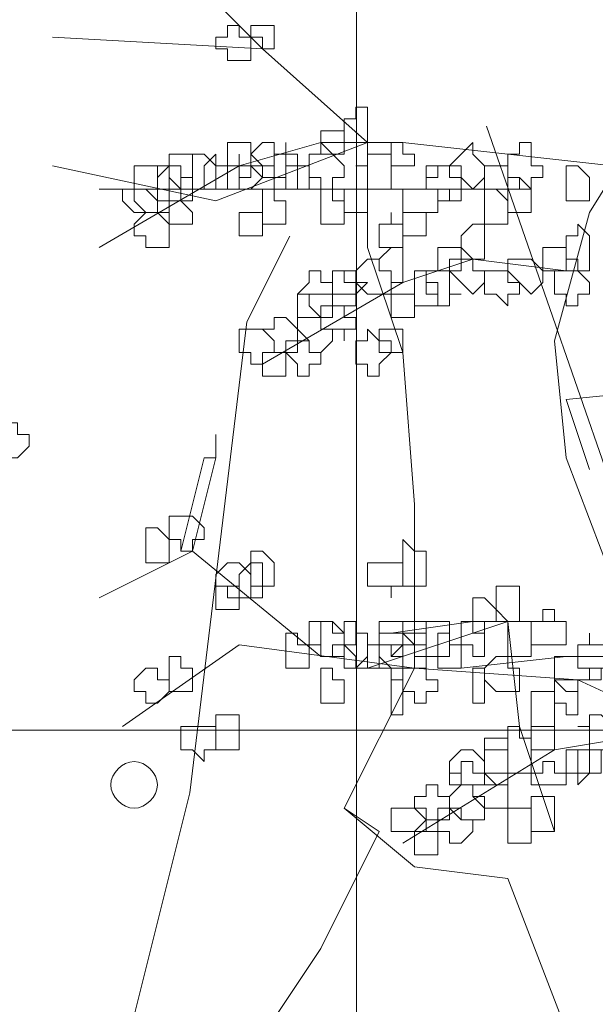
# Model space of a CAD drawing. Header units: millimetres. Extents: x 14400 to 93787, y -21104 to 39413.
# Tile 97 of 256: x 24554 to 24562, y 9753 to 9767. Entities that reach past the tile are written whole.
import ezdxf

# ---------------------------------------------------------------- set-up
doc = ezdxf.new("R2010")
doc.units = ezdxf.units.MM
doc.layers.add('_MODUS - zielen', color=66, linetype='Continuous', lineweight=9)
doc.layers.add('Hatch', color=4, linetype='Continuous', lineweight=5)

msp = doc.modelspace()

# ---------------------------------------------------------------- hatches: boundary and pattern name
at = {"layer": 'Hatch', "ltscale": 2, "true_color": 0xc7c7c7}
h = msp.add_hatch(dxfattribs=at)
h.set_pattern_fill('GRATE', color=9, scale=7, angle=90)
h.paths.add_polyline_path([(24866.08516, 9993.23322), (25012.58516, 9993.23322), (25012.58516, 9747.23322), (24548.33412, 9747.23322), (24548.33412, 9824.23322), (24866.08516, 9824.23322)])

# ---------------------------------------------------------------- linework, layer by layer
at = {"layer": '_MODUS - zielen', "transparency": 33554687}
msp.add_line((24562.19306, 9760.38844), (24560.47524, 9765.3354), dxfattribs=at)
for points in [[(24562.92665, 9757.16543), (24561.60295, 9760.64016), (24561.43748, 9762.2948), (24561.93387, 9764.1149), (24562.76119, 9765.4386), (24563.42304, 9767.09324), (24563.58851, 9770.40251)], [(24559.45192, 9757.66182), (24559.45192, 9759.97831), (24559.28646, 9762.12933), (24558.79007, 9763.61851), (24558.79007, 9765.10768), (24557.3009, 9766.43138), (24555.81172, 9767.92056), (24554.32255, 9769.24426)], [(24558.79007, 9765.10768), (24557.3009, 9766.43138), (24554.32255, 9766.59685)], [(24558.79007, 9765.10768), (24556.63904, 9764.28036), (24554.32255, 9764.77675)], [(24563.75397, 9763.28758), (24562.2648, 9764.77675), (24559.28646, 9765.10768), (24558.12821, 9765.10768), (24556.96997, 9764.77675), (24554.98441, 9763.61851)], [(24561.10655, 9764.44582), (24559.45192, 9764.44582), (24557.96275, 9764.44582), (24554.98441, 9764.44582)], [(24557.68539, 9763.77787), (24557.07842, 9762.56512), (24556.27054, 9755.89509), (24555.25977, 9751.85252), (24555.86568, 9750.63978), (24555.66371, 9749.83124)], [(24561.60295, 9763.28758), (24560.27924, 9763.45304), (24559.28646, 9763.12212), (24557.3009, 9761.96387)], [(24561.93387, 9760.4747), (24561.60295, 9761.46748), (24563.25758, 9761.63294), (24564.58129, 9761.46748), (24565.57407, 9760.30924), (24566.40139, 9758.82007)], [(24556.63904, 9760.97109), (24556.63904, 9760.64016), (24556.63904, 9760.64016)], [(24556.47358, 9760.64016), (24556.14265, 9759.31646), (24556.14265, 9759.31646)], [(24556.47358, 9760.64016), (24556.63904, 9760.64016), (24556.30811, 9759.31646), (24556.14265, 9759.31646)], [(24558.12821, 9757.82728), (24556.30811, 9759.31646), (24554.98441, 9758.6546)], [(24560.94109, 9756.8345), (24560.77563, 9758.32368), (24558.79007, 9757.66182)], [(24561.43748, 9758.32368), (24560.27924, 9758.32368), (24559.12099, 9758.15821)], [(24559.45192, 9757.66182), (24556.96997, 9757.99275), (24555.31533, 9756.8345)], [(24563.09212, 9757.82728), (24561.60295, 9757.82728), (24560.11377, 9757.66182)], [(24559.45192, 9757.66182), (24558.45914, 9755.67626), (24558.95553, 9755.34533), (24558.12821, 9753.6907), (24557.46636, 9752.69792)], [(24559.45192, 9757.66182), (24561.76841, 9757.49636), (24563.91943, 9756.50358)], [(24561.43748, 9755.34533), (24560.94109, 9756.8345), (24560.94109, 9756.8345)], [(24562.43026, 9756.66904), (24561.43748, 9756.50358), (24559.28646, 9755.17987)], [(24562.59573, 9747.73401), (24562.43026, 9749.71958), (24561.76841, 9751.53967), (24561.60295, 9752.53245), (24560.77563, 9754.68348), (24559.45192, 9754.84894), (24558.45914, 9755.67626)]]:
    msp.add_lwpolyline(points, dxfattribs=at)
for points in [[(24556.8045, 9766.76231), (24556.8045, 9766.59685), (24556.63904, 9766.59685), (24556.63904, 9766.59685), (24556.63904, 9766.43138), (24556.8045, 9766.43138), (24556.8045, 9766.26592), (24556.96997, 9766.26592), (24556.96997, 9766.26592), (24556.96997, 9766.26592), (24556.96997, 9766.26592), (24557.13543, 9766.26592), (24557.13543, 9766.43138), (24557.13543, 9766.59685), (24557.13543, 9766.59685), (24556.96997, 9766.59685), (24556.96997, 9766.76231), (24556.96997, 9766.76231)], [(24557.3009, 9766.76231), (24557.13543, 9766.76231), (24557.13543, 9766.76231), (24557.13543, 9766.59685), (24557.13543, 9766.59685), (24557.3009, 9766.59685), (24557.3009, 9766.43138), (24557.3009, 9766.43138), (24557.46636, 9766.43138), (24557.46636, 9766.59685), (24557.46636, 9766.59685), (24557.46636, 9766.76231), (24557.46636, 9766.76231)], [(24558.6246, 9765.4386), (24558.45914, 9765.4386), (24558.45914, 9765.27314), (24558.45914, 9765.27314), (24558.45914, 9765.10768), (24558.6246, 9765.10768), (24558.6246, 9765.10768), (24558.79007, 9765.10768), (24558.79007, 9765.10768), (24558.79007, 9765.10768), (24558.79007, 9765.27314), (24558.79007, 9765.27314), (24558.79007, 9765.4386), (24558.79007, 9765.4386), (24558.79007, 9765.60407), (24558.6246, 9765.60407)], [(24558.12821, 9765.27314), (24558.12821, 9765.27314), (24558.12821, 9765.27314), (24558.12821, 9765.10768), (24558.12821, 9765.10768), (24558.12821, 9765.10768), (24558.12821, 9764.94221), (24558.29368, 9764.94221), (24558.45914, 9764.94221), (24558.45914, 9764.94221), (24558.45914, 9765.10768), (24558.45914, 9765.10768), (24558.45914, 9765.27314), (24558.45914, 9765.27314), (24558.45914, 9765.27314), (24558.29368, 9765.27314)], [(24556.96997, 9765.10768), (24556.8045, 9765.10768), (24556.8045, 9764.94221), (24556.8045, 9764.77675), (24556.8045, 9764.77675), (24556.96997, 9764.77675), (24556.96997, 9764.61129), (24556.96997, 9764.61129), (24557.13543, 9764.61129), (24557.13543, 9764.77675), (24557.3009, 9764.77675), (24557.3009, 9764.77675), (24557.13543, 9764.94221), (24557.13543, 9765.10768)], [(24557.3009, 9765.10768), (24557.13543, 9764.94221), (24557.13543, 9764.77675), (24557.13543, 9764.77675), (24557.3009, 9764.77675), (24557.3009, 9764.61129), (24557.3009, 9764.61129), (24557.46636, 9764.61129), (24557.63182, 9764.61129), (24557.63182, 9764.77675), (24557.63182, 9764.77675), (24557.63182, 9764.94221), (24557.46636, 9764.94221), (24557.46636, 9765.10768)], [(24557.63182, 9764.94221), (24557.46636, 9764.94221), (24557.46636, 9764.77675), (24557.46636, 9764.77675), (24557.46636, 9764.61129), (24557.63182, 9764.61129), (24557.63182, 9764.44582), (24557.63182, 9764.44582), (24557.79729, 9764.44582), (24557.79729, 9764.61129), (24557.79729, 9764.61129), (24557.79729, 9764.77675), (24557.79729, 9764.77675), (24557.79729, 9764.94221), (24557.63182, 9764.94221), (24557.63182, 9765.10768)], [(24558.12821, 9765.10768), (24558.12821, 9764.94221), (24557.96275, 9764.94221), (24557.96275, 9764.77675), (24557.96275, 9764.77675), (24557.96275, 9764.61129), (24558.12821, 9764.61129), (24558.12821, 9764.44582), (24558.29368, 9764.44582), (24558.29368, 9764.61129), (24558.45914, 9764.61129), (24558.45914, 9764.77675), (24558.45914, 9764.77675), (24558.29368, 9764.94221)], [(24559.12099, 9765.10768), (24559.12099, 9765.10768), (24559.12099, 9764.94221), (24559.12099, 9764.77675), (24559.12099, 9764.77675), (24559.28646, 9764.77675), (24559.28646, 9764.77675), (24559.45192, 9764.77675), (24559.45192, 9764.94221), (24559.28646, 9764.94221), (24559.28646, 9765.10768), (24559.28646, 9765.10768)], [(24560.11377, 9764.94221), (24559.94831, 9764.77675), (24559.94831, 9764.77675), (24560.11377, 9764.77675), (24560.11377, 9764.61129), (24560.27924, 9764.44582), (24560.27924, 9764.44582), (24560.4447, 9764.61129), (24560.4447, 9764.77675), (24560.4447, 9764.77675), (24560.27924, 9764.94221), (24560.27924, 9764.94221), (24560.27924, 9765.10768)], [(24560.94109, 9764.94221), (24560.77563, 9764.94221), (24560.77563, 9764.77675), (24560.77563, 9764.77675), (24560.77563, 9764.61129), (24560.94109, 9764.61129), (24560.94109, 9764.44582), (24561.10655, 9764.44582), (24561.10655, 9764.44582), (24561.10655, 9764.61129), (24561.27202, 9764.61129), (24561.27202, 9764.77675), (24561.27202, 9764.77675), (24561.10655, 9764.77675), (24561.10655, 9764.94221), (24561.10655, 9764.94221), (24561.10655, 9765.10768), (24560.94109, 9765.10768)], [(24556.14265, 9764.94221), (24555.97719, 9764.94221), (24555.97719, 9764.77675), (24555.97719, 9764.77675), (24555.97719, 9764.61129), (24556.14265, 9764.44582), (24556.14265, 9764.44582), (24556.30811, 9764.44582), (24556.30811, 9764.61129), (24556.30811, 9764.77675), (24556.30811, 9764.77675), (24556.30811, 9764.94221)], [(24556.47358, 9764.94221), (24556.30811, 9764.94221), (24556.30811, 9764.77675), (24556.30811, 9764.77675), (24556.30811, 9764.61129), (24556.30811, 9764.44582), (24556.47358, 9764.44582), (24556.47358, 9764.44582), (24556.63904, 9764.44582), (24556.63904, 9764.61129), (24556.63904, 9764.77675), (24556.63904, 9764.77675)], [(24556.47358, 9764.77675), (24556.47358, 9764.77675), (24556.47358, 9764.77675), (24556.47358, 9764.61129), (24556.47358, 9764.61129), (24556.47358, 9764.44582), (24556.63904, 9764.44582), (24556.63904, 9764.44582), (24556.8045, 9764.44582), (24556.8045, 9764.44582), (24556.8045, 9764.61129), (24556.8045, 9764.77675), (24556.8045, 9764.77675), (24556.63904, 9764.77675), (24556.63904, 9764.77675), (24556.63904, 9764.94221)], [(24556.96997, 9764.77675), (24556.8045, 9764.77675), (24556.8045, 9764.77675), (24556.8045, 9764.61129), (24556.8045, 9764.44582), (24556.96997, 9764.44582), (24556.96997, 9764.44582), (24556.96997, 9764.44582), (24557.13543, 9764.44582), (24557.13543, 9764.44582), (24557.3009, 9764.61129), (24557.13543, 9764.77675), (24557.13543, 9764.77675), (24556.96997, 9764.77675), (24556.96997, 9764.94221)], [(24558.79007, 9764.94221), (24558.79007, 9764.77675), (24558.6246, 9764.77675), (24558.6246, 9764.77675), (24558.79007, 9764.77675), (24558.79007, 9764.61129), (24558.79007, 9764.44582), (24558.79007, 9764.44582), (24558.95553, 9764.44582), (24559.12099, 9764.44582), (24559.12099, 9764.61129), (24559.12099, 9764.77675), (24559.12099, 9764.77675), (24559.12099, 9764.94221), (24558.95553, 9764.94221)], [(24555.64626, 9764.77675), (24555.64626, 9764.77675), (24555.4808, 9764.77675), (24555.4808, 9764.61129), (24555.4808, 9764.44582), (24555.64626, 9764.44582), (24555.81172, 9764.28036), (24555.81172, 9764.28036), (24555.81172, 9764.44582), (24555.97719, 9764.44582), (24555.97719, 9764.44582), (24555.97719, 9764.61129), (24555.97719, 9764.77675), (24555.81172, 9764.77675), (24555.81172, 9764.77675)], [(24555.81172, 9764.77675), (24555.81172, 9764.77675), (24555.81172, 9764.61129), (24555.81172, 9764.44582), (24555.81172, 9764.44582), (24555.81172, 9764.28036), (24555.81172, 9764.28036), (24555.97719, 9764.28036), (24556.14265, 9764.28036), (24556.14265, 9764.44582), (24556.14265, 9764.44582), (24556.14265, 9764.44582), (24556.14265, 9764.44582), (24556.14265, 9764.61129), (24556.14265, 9764.77675), (24555.97719, 9764.77675)], [(24555.97719, 9764.77675), (24555.81172, 9764.61129), (24555.81172, 9764.44582), (24555.81172, 9764.44582), (24555.97719, 9764.44582), (24555.97719, 9764.28036), (24556.14265, 9764.28036), (24556.14265, 9764.28036), (24556.30811, 9764.28036), (24556.30811, 9764.44582), (24556.30811, 9764.44582), (24556.30811, 9764.61129), (24556.14265, 9764.61129), (24556.14265, 9764.77675), (24556.14265, 9764.77675)], [(24557.13543, 9764.77675), (24557.13543, 9764.77675), (24556.96997, 9764.77675), (24556.96997, 9764.61129), (24556.96997, 9764.44582), (24557.13543, 9764.44582), (24557.13543, 9764.44582), (24557.3009, 9764.44582), (24557.3009, 9764.28036), (24557.3009, 9764.28036), (24557.3009, 9764.44582), (24557.46636, 9764.44582), (24557.46636, 9764.44582), (24557.46636, 9764.61129), (24557.46636, 9764.77675), (24557.3009, 9764.77675), (24557.3009, 9764.77675), (24557.3009, 9764.77675)], [(24557.79729, 9764.77675), (24557.63182, 9764.77675), (24557.63182, 9764.77675), (24557.63182, 9764.61129), (24557.63182, 9764.44582), (24557.63182, 9764.44582), (24557.79729, 9764.44582), (24557.79729, 9764.44582), (24557.96275, 9764.44582), (24557.96275, 9764.44582), (24557.96275, 9764.61129), (24557.96275, 9764.77675)], [(24559.78285, 9764.77675), (24559.78285, 9764.61129), (24559.61738, 9764.61129), (24559.61738, 9764.44582), (24559.78285, 9764.44582), (24559.78285, 9764.28036), (24559.94831, 9764.28036), (24559.94831, 9764.28036), (24560.11377, 9764.28036), (24560.11377, 9764.44582), (24560.11377, 9764.44582), (24560.11377, 9764.61129), (24559.94831, 9764.61129), (24559.94831, 9764.77675), (24559.94831, 9764.77675)], [(24559.78285, 9764.77675), (24559.61738, 9764.77675), (24559.61738, 9764.61129), (24559.61738, 9764.44582), (24559.78285, 9764.44582), (24559.94831, 9764.44582), (24559.94831, 9764.28036), (24559.94831, 9764.44582), (24560.11377, 9764.44582), (24560.11377, 9764.44582), (24560.11377, 9764.61129), (24559.94831, 9764.61129), (24559.94831, 9764.77675), (24559.94831, 9764.77675)], [(24560.61016, 9764.77675), (24560.4447, 9764.77675), (24560.4447, 9764.77675), (24560.4447, 9764.61129), (24560.4447, 9764.44582), (24560.4447, 9764.44582), (24560.61016, 9764.44582), (24560.77563, 9764.28036), (24560.77563, 9764.44582), (24560.77563, 9764.44582), (24560.77563, 9764.44582), (24560.77563, 9764.61129), (24560.77563, 9764.77675), (24560.77563, 9764.77675), (24560.77563, 9764.77675)], [(24561.76841, 9764.77675), (24561.60295, 9764.77675), (24561.60295, 9764.61129), (24561.60295, 9764.44582), (24561.60295, 9764.44582), (24561.60295, 9764.28036), (24561.76841, 9764.28036), (24561.76841, 9764.28036), (24561.93387, 9764.28036), (24561.93387, 9764.44582), (24561.93387, 9764.44582), (24561.93387, 9764.61129)], [(24560.77563, 9764.61129), (24560.77563, 9764.44582), (24560.77563, 9764.44582), (24560.77563, 9764.44582), (24560.77563, 9764.28036), (24560.77563, 9764.1149), (24560.77563, 9764.1149), (24560.94109, 9764.1149), (24561.10655, 9764.1149), (24561.10655, 9764.1149), (24561.10655, 9764.1149), (24561.10655, 9764.28036), (24561.10655, 9764.44582), (24561.10655, 9764.44582), (24560.94109, 9764.61129)], [(24555.4808, 9764.44582), (24555.4808, 9764.44582), (24555.31533, 9764.44582), (24555.31533, 9764.28036), (24555.4808, 9764.1149), (24555.4808, 9764.1149), (24555.4808, 9764.1149), (24555.64626, 9764.1149), (24555.81172, 9764.1149), (24555.81172, 9764.1149), (24555.81172, 9764.28036), (24555.81172, 9764.44582), (24555.64626, 9764.44582)], [(24555.64626, 9764.44582), (24555.64626, 9764.44582), (24555.4808, 9764.44582), (24555.4808, 9764.28036), (24555.64626, 9764.1149), (24555.64626, 9764.1149), (24555.81172, 9764.1149), (24555.81172, 9764.1149), (24555.97719, 9764.1149), (24555.97719, 9764.1149), (24555.97719, 9764.28036), (24555.97719, 9764.44582), (24555.81172, 9764.44582), (24555.81172, 9764.44582)], [(24557.3009, 9764.44582), (24557.3009, 9764.28036), (24557.3009, 9764.28036), (24557.3009, 9764.1149), (24557.3009, 9764.1149), (24557.3009, 9763.94943), (24557.3009, 9763.94943), (24557.46636, 9763.94943), (24557.63182, 9763.94943), (24557.63182, 9763.94943), (24557.63182, 9763.94943), (24557.63182, 9764.1149), (24557.63182, 9764.1149), (24557.63182, 9764.28036), (24557.46636, 9764.28036), (24557.46636, 9764.44582)], [(24558.12821, 9764.28036), (24558.12821, 9764.28036), (24558.12821, 9764.1149), (24558.12821, 9764.1149), (24558.12821, 9763.94943), (24558.12821, 9763.94943), (24558.12821, 9763.94943), (24558.29368, 9763.94943), (24558.45914, 9763.94943), (24558.45914, 9763.94943), (24558.45914, 9764.1149), (24558.45914, 9764.1149), (24558.45914, 9764.28036), (24558.29368, 9764.28036), (24558.29368, 9764.44582), (24558.12821, 9764.44582)], [(24558.45914, 9764.44582), (24558.45914, 9764.44582), (24558.45914, 9764.44582), (24558.45914, 9764.28036), (24558.45914, 9764.1149), (24558.45914, 9764.1149), (24558.45914, 9764.1149), (24558.6246, 9764.1149), (24558.79007, 9764.1149), (24558.79007, 9764.1149), (24558.79007, 9764.28036), (24558.79007, 9764.44582), (24558.79007, 9764.44582), (24558.79007, 9764.44582), (24558.6246, 9764.44582)], [(24559.45192, 9764.44582), (24559.28646, 9764.44582), (24559.28646, 9764.44582), (24559.28646, 9764.28036), (24559.28646, 9764.1149), (24559.45192, 9764.1149), (24559.45192, 9764.1149), (24559.61738, 9764.1149), (24559.61738, 9764.1149), (24559.61738, 9764.1149), (24559.78285, 9764.1149), (24559.78285, 9764.28036), (24559.78285, 9764.44582), (24559.61738, 9764.44582), (24559.61738, 9764.44582), (24559.61738, 9764.44582)], [(24560.4447, 9764.44582), (24560.4447, 9764.44582), (24560.4447, 9764.28036), (24560.4447, 9764.1149), (24560.4447, 9764.1149), (24560.4447, 9763.94943), (24560.4447, 9763.94943), (24560.61016, 9763.94943), (24560.77563, 9763.94943), (24560.77563, 9764.1149), (24560.77563, 9764.1149), (24560.77563, 9764.28036), (24560.61016, 9764.44582)], [(24556.14265, 9764.28036), (24555.97719, 9764.28036), (24555.97719, 9764.1149), (24555.97719, 9764.1149), (24555.97719, 9763.94943), (24555.97719, 9763.94943), (24556.14265, 9763.94943), (24556.14265, 9763.94943), (24556.30811, 9763.94943), (24556.30811, 9763.94943), (24556.30811, 9764.1149), (24556.30811, 9764.1149)], [(24555.64626, 9764.1149), (24555.4808, 9763.94943), (24555.4808, 9763.94943), (24555.4808, 9763.78397), (24555.64626, 9763.78397), (24555.64626, 9763.61851), (24555.81172, 9763.61851), (24555.81172, 9763.61851), (24555.97719, 9763.61851), (24555.97719, 9763.78397), (24555.97719, 9763.94943), (24555.97719, 9763.94943), (24555.81172, 9764.1149), (24555.81172, 9764.1149)], [(24556.96997, 9764.1149), (24556.96997, 9764.1149), (24556.96997, 9764.1149), (24556.96997, 9763.94943), (24556.96997, 9763.94943), (24556.96997, 9763.78397), (24556.96997, 9763.78397), (24557.13543, 9763.78397), (24557.3009, 9763.78397), (24557.3009, 9763.94943), (24557.3009, 9763.94943), (24557.3009, 9764.1149), (24557.13543, 9764.1149)], [(24559.12099, 9763.94943), (24558.95553, 9763.94943), (24558.95553, 9763.94943), (24558.95553, 9763.78397), (24558.95553, 9763.61851), (24559.12099, 9763.61851), (24559.12099, 9763.61851), (24559.12099, 9763.61851), (24559.28646, 9763.61851), (24559.28646, 9763.61851), (24559.28646, 9763.78397), (24559.28646, 9763.94943), (24559.28646, 9763.94943), (24559.12099, 9763.94943), (24559.12099, 9764.1149), (24559.12099, 9764.1149)], [(24559.28646, 9764.1149), (24559.28646, 9764.1149), (24559.28646, 9763.94943), (24559.28646, 9763.94943), (24559.28646, 9763.94943), (24559.28646, 9763.78397), (24559.45192, 9763.78397), (24559.61738, 9763.78397), (24559.61738, 9763.94943), (24559.61738, 9763.94943), (24559.61738, 9764.1149), (24559.61738, 9764.1149), (24559.61738, 9764.1149), (24559.45192, 9764.1149)], [(24560.27924, 9763.94943), (24560.11377, 9763.78397), (24560.11377, 9763.61851), (24560.11377, 9763.61851), (24560.27924, 9763.45304), (24560.27924, 9763.45304), (24560.4447, 9763.45304), (24560.4447, 9763.45304), (24560.4447, 9763.61851), (24560.4447, 9763.61851), (24560.4447, 9763.78397), (24560.4447, 9763.94943)], [(24561.76841, 9763.94943), (24561.76841, 9763.78397), (24561.60295, 9763.78397), (24561.60295, 9763.61851), (24561.60295, 9763.61851), (24561.60295, 9763.45304), (24561.76841, 9763.45304), (24561.76841, 9763.28758), (24561.93387, 9763.28758), (24561.93387, 9763.45304), (24561.93387, 9763.45304), (24561.93387, 9763.61851), (24561.93387, 9763.61851), (24561.93387, 9763.78397)], [(24559.12099, 9763.61851), (24559.12099, 9763.61851), (24558.95553, 9763.45304), (24558.95553, 9763.28758), (24559.12099, 9763.28758), (24559.12099, 9763.28758), (24559.12099, 9763.12212), (24559.28646, 9763.12212), (24559.28646, 9763.28758), (24559.28646, 9763.28758), (24559.28646, 9763.28758), (24559.28646, 9763.45304), (24559.28646, 9763.61851), (24559.28646, 9763.61851)], [(24559.94831, 9763.61851), (24559.78285, 9763.61851), (24559.78285, 9763.61851), (24559.78285, 9763.45304), (24559.78285, 9763.28758), (24559.94831, 9763.28758), (24559.94831, 9763.28758), (24560.11377, 9763.28758), (24560.11377, 9763.28758), (24560.11377, 9763.45304), (24560.11377, 9763.61851), (24560.11377, 9763.61851)], [(24561.43748, 9763.61851), (24561.27202, 9763.61851), (24561.27202, 9763.61851), (24561.27202, 9763.45304), (24561.27202, 9763.28758), (24561.27202, 9763.28758), (24561.43748, 9763.28758), (24561.43748, 9763.28758), (24561.60295, 9763.28758), (24561.60295, 9763.28758), (24561.60295, 9763.45304), (24561.60295, 9763.61851)], [(24558.79007, 9763.45304), (24558.6246, 9763.28758), (24558.6246, 9763.28758), (24558.6246, 9763.12212), (24558.79007, 9762.95665), (24558.79007, 9762.95665), (24558.95553, 9762.95665), (24559.12099, 9762.95665), (24559.12099, 9763.12212), (24559.12099, 9763.28758), (24559.12099, 9763.28758), (24558.95553, 9763.28758), (24558.95553, 9763.45304)], [(24560.11377, 9763.45304), (24559.94831, 9763.45304), (24559.94831, 9763.28758), (24559.94831, 9763.28758), (24560.11377, 9763.12212), (24560.27924, 9762.95665), (24560.27924, 9762.95665), (24560.4447, 9763.12212), (24560.4447, 9763.28758), (24560.4447, 9763.28758), (24560.27924, 9763.28758), (24560.27924, 9763.45304), (24560.27924, 9763.45304)], [(24560.94109, 9763.45304), (24560.77563, 9763.45304), (24560.77563, 9763.28758), (24560.77563, 9763.28758), (24560.94109, 9763.12212), (24561.10655, 9762.95665), (24561.10655, 9762.95665), (24561.27202, 9763.12212), (24561.27202, 9763.28758), (24561.27202, 9763.28758), (24561.10655, 9763.45304), (24561.10655, 9763.45304)], [(24557.96275, 9763.28758), (24557.96275, 9763.12212), (24557.79729, 9762.95665), (24557.79729, 9762.95665), (24557.96275, 9762.95665), (24557.96275, 9762.79119), (24558.12821, 9762.62573), (24558.12821, 9762.62573), (24558.12821, 9762.79119), (24558.29368, 9762.79119), (24558.29368, 9762.95665), (24558.29368, 9762.95665), (24558.29368, 9763.12212), (24558.12821, 9763.12212), (24558.12821, 9763.28758)], [(24558.45914, 9763.28758), (24558.29368, 9763.28758), (24558.29368, 9763.28758), (24558.29368, 9763.12212), (24558.29368, 9762.95665), (24558.45914, 9762.95665), (24558.45914, 9762.95665), (24558.6246, 9762.95665), (24558.6246, 9762.95665), (24558.79007, 9763.12212), (24558.6246, 9763.12212), (24558.6246, 9763.28758), (24558.6246, 9763.28758)], [(24558.45914, 9763.28758), (24558.29368, 9763.28758), (24558.29368, 9763.12212), (24558.29368, 9762.95665), (24558.29368, 9762.95665), (24558.29368, 9762.79119), (24558.45914, 9762.79119), (24558.45914, 9762.62573), (24558.45914, 9762.79119), (24558.6246, 9762.79119), (24558.6246, 9762.95665), (24558.6246, 9762.95665), (24558.6246, 9763.12212), (24558.45914, 9763.12212)], [(24559.61738, 9763.28758), (24559.45192, 9763.28758), (24559.45192, 9763.12212), (24559.45192, 9762.95665), (24559.45192, 9762.95665), (24559.45192, 9762.79119), (24559.61738, 9762.79119), (24559.61738, 9762.79119), (24559.78285, 9762.79119), (24559.78285, 9762.95665), (24559.78285, 9762.95665), (24559.78285, 9763.12212), (24559.61738, 9763.12212)], [(24559.78285, 9763.28758), (24559.61738, 9763.28758), (24559.61738, 9763.28758), (24559.61738, 9763.12212), (24559.61738, 9762.95665), (24559.61738, 9762.95665), (24559.78285, 9762.95665), (24559.78285, 9762.79119), (24559.94831, 9762.79119), (24559.94831, 9762.95665), (24559.94831, 9762.95665), (24560.11377, 9762.95665), (24559.94831, 9762.95665), (24559.94831, 9763.12212), (24559.94831, 9763.28758), (24559.94831, 9763.28758), (24559.94831, 9763.28758)], [(24560.61016, 9763.28758), (24560.4447, 9763.28758), (24560.4447, 9763.12212), (24560.4447, 9762.95665), (24560.61016, 9762.95665), (24560.77563, 9762.79119), (24560.77563, 9762.95665), (24560.94109, 9762.95665), (24560.94109, 9763.12212), (24560.77563, 9763.12212), (24560.77563, 9763.28758), (24560.77563, 9763.28758)], [(24561.60295, 9763.28758), (24561.60295, 9763.28758), (24561.43748, 9763.28758), (24561.43748, 9763.12212), (24561.43748, 9762.95665), (24561.43748, 9762.95665), (24561.60295, 9762.95665), (24561.60295, 9762.79119), (24561.76841, 9762.79119), (24561.76841, 9762.79119), (24561.76841, 9762.95665), (24561.93387, 9762.95665), (24561.93387, 9762.95665), (24561.93387, 9763.12212), (24561.76841, 9763.28758), (24561.76841, 9763.28758), (24561.76841, 9763.28758)], [(24557.96275, 9762.95665), (24557.79729, 9762.95665), (24557.79729, 9762.79119), (24557.79729, 9762.62573), (24557.96275, 9762.62573), (24557.96275, 9762.62573), (24558.12821, 9762.62573), (24558.12821, 9762.62573), (24558.29368, 9762.62573), (24558.29368, 9762.62573), (24558.29368, 9762.79119), (24558.29368, 9762.95665), (24558.12821, 9762.95665), (24558.12821, 9762.95665), (24558.12821, 9762.95665)], [(24559.12099, 9762.95665), (24559.12099, 9762.95665), (24559.12099, 9762.79119), (24559.12099, 9762.62573), (24559.12099, 9762.62573), (24559.12099, 9762.62573), (24559.28646, 9762.62573), (24559.28646, 9762.62573), (24559.45192, 9762.62573), (24559.45192, 9762.62573), (24559.45192, 9762.79119), (24559.45192, 9762.95665), (24559.28646, 9762.95665), (24559.28646, 9762.95665), (24559.28646, 9762.95665)], [(24558.29368, 9762.79119), (24558.29368, 9762.62573), (24558.12821, 9762.62573), (24558.12821, 9762.62573), (24558.12821, 9762.46026), (24558.29368, 9762.46026), (24558.29368, 9762.46026), (24558.45914, 9762.46026), (24558.45914, 9762.2948), (24558.45914, 9762.46026), (24558.6246, 9762.46026), (24558.6246, 9762.46026), (24558.6246, 9762.62573), (24558.6246, 9762.62573), (24558.45914, 9762.62573), (24558.45914, 9762.79119), (24558.45914, 9762.79119)], [(24557.46636, 9762.62573), (24557.46636, 9762.46026), (24557.3009, 9762.46026), (24557.3009, 9762.46026), (24557.46636, 9762.2948), (24557.46636, 9762.12933), (24557.63182, 9762.12933), (24557.63182, 9762.12933), (24557.79729, 9762.12933), (24557.79729, 9762.2948), (24557.79729, 9762.46026), (24557.79729, 9762.46026), (24557.63182, 9762.62573), (24557.63182, 9762.62573)], [(24557.96275, 9762.62573), (24557.79729, 9762.62573), (24557.79729, 9762.46026), (24557.79729, 9762.46026), (24557.79729, 9762.2948), (24557.96275, 9762.2948), (24557.96275, 9762.12933), (24558.12821, 9762.12933), (24558.12821, 9762.12933), (24558.29368, 9762.2948), (24558.29368, 9762.46026), (24558.29368, 9762.46026), (24558.12821, 9762.46026), (24558.12821, 9762.62573), (24558.12821, 9762.62573)], [(24557.13543, 9762.46026), (24557.13543, 9762.46026), (24556.96997, 9762.46026), (24556.96997, 9762.2948), (24556.96997, 9762.12933), (24556.96997, 9762.12933), (24557.13543, 9762.12933), (24557.13543, 9761.96387), (24557.3009, 9761.96387), (24557.3009, 9761.96387), (24557.3009, 9762.12933), (24557.46636, 9762.12933), (24557.46636, 9762.12933), (24557.46636, 9762.2948), (24557.3009, 9762.46026), (24557.3009, 9762.46026), (24557.3009, 9762.46026)], [(24557.79729, 9762.2948), (24557.63182, 9762.2948), (24557.63182, 9762.12933), (24557.63182, 9762.12933), (24557.79729, 9761.96387), (24557.79729, 9761.79841), (24557.79729, 9761.79841), (24557.96275, 9761.79841), (24557.96275, 9761.96387), (24558.12821, 9761.96387), (24558.12821, 9762.12933), (24558.12821, 9762.12933), (24557.96275, 9762.12933), (24557.96275, 9762.2948), (24557.79729, 9762.46026), (24557.79729, 9762.46026)], [(24558.79007, 9762.46026), (24558.79007, 9762.2948), (24558.6246, 9762.2948), (24558.6246, 9762.12933), (24558.6246, 9762.12933), (24558.6246, 9761.96387), (24558.79007, 9761.96387), (24558.79007, 9761.79841), (24558.95553, 9761.79841), (24558.95553, 9761.96387), (24559.12099, 9762.12933), (24559.12099, 9762.12933), (24558.95553, 9762.12933), (24558.95553, 9762.2948)], [(24559.12099, 9762.46026), (24558.95553, 9762.46026), (24558.95553, 9762.46026), (24558.95553, 9762.2948), (24559.12099, 9762.2948), (24559.12099, 9762.12933), (24559.12099, 9762.12933), (24559.12099, 9762.12933), (24559.28646, 9762.12933), (24559.28646, 9762.12933), (24559.28646, 9762.2948), (24559.28646, 9762.46026), (24559.28646, 9762.46026)], [(24557.46636, 9762.12933), (24557.3009, 9762.12933), (24557.3009, 9762.12933), (24557.3009, 9761.96387), (24557.3009, 9761.79841), (24557.3009, 9761.79841), (24557.46636, 9761.79841), (24557.63182, 9761.79841), (24557.63182, 9761.79841), (24557.63182, 9761.79841), (24557.63182, 9761.96387), (24557.63182, 9762.12933), (24557.63182, 9762.12933), (24557.63182, 9762.12933)], [(24553.6607, 9761.13655), (24553.49524, 9761.13655), (24553.49524, 9760.97109), (24553.49524, 9760.97109), (24553.49524, 9760.80563), (24553.6607, 9760.80563), (24553.6607, 9760.64016), (24553.82616, 9760.64016), (24553.82616, 9760.64016), (24553.99163, 9760.80563), (24553.99163, 9760.97109), (24553.99163, 9760.97109), (24553.82616, 9760.97109), (24553.82616, 9761.13655), (24553.82616, 9761.13655)], [(24556.14265, 9759.81285), (24556.14265, 9759.81285), (24555.97719, 9759.81285), (24555.97719, 9759.64738), (24555.97719, 9759.48192), (24556.14265, 9759.48192), (24556.14265, 9759.31646), (24556.14265, 9759.31646), (24556.30811, 9759.31646), (24556.30811, 9759.48192), (24556.47358, 9759.48192), (24556.47358, 9759.48192), (24556.47358, 9759.64738), (24556.30811, 9759.81285)], [(24555.81172, 9759.64738), (24555.64626, 9759.64738), (24555.64626, 9759.48192), (24555.64626, 9759.48192), (24555.64626, 9759.31646), (24555.64626, 9759.15099), (24555.81172, 9759.15099), (24555.81172, 9759.15099), (24555.97719, 9759.15099), (24555.97719, 9759.31646), (24555.97719, 9759.48192), (24555.97719, 9759.48192)], [(24559.28646, 9759.31646), (24559.28646, 9759.31646), (24559.28646, 9759.15099), (24559.28646, 9759.15099), (24559.28646, 9758.98553), (24559.28646, 9758.98553), (24559.28646, 9758.82007), (24559.45192, 9758.82007), (24559.61738, 9758.82007), (24559.61738, 9758.98553), (24559.61738, 9759.15099), (24559.61738, 9759.15099), (24559.61738, 9759.31646), (24559.45192, 9759.31646), (24559.28646, 9759.48192)], [(24557.3009, 9759.31646), (24557.13543, 9759.31646), (24557.13543, 9759.15099), (24557.13543, 9759.15099), (24557.13543, 9758.98553), (24557.13543, 9758.82007), (24557.3009, 9758.82007), (24557.3009, 9758.82007), (24557.46636, 9758.82007), (24557.46636, 9758.98553), (24557.46636, 9759.15099), (24557.46636, 9759.15099)], [(24556.8045, 9759.15099), (24556.63904, 9758.98553), (24556.63904, 9758.82007), (24556.63904, 9758.82007), (24556.8045, 9758.82007), (24556.8045, 9758.6546), (24556.96997, 9758.6546), (24556.96997, 9758.6546), (24557.13543, 9758.6546), (24557.13543, 9758.82007), (24557.13543, 9758.82007), (24557.13543, 9758.98553), (24556.96997, 9759.15099), (24556.96997, 9759.15099)], [(24556.96997, 9758.98553), (24556.96997, 9758.82007), (24556.96997, 9758.82007), (24556.96997, 9758.6546), (24557.13543, 9758.6546), (24557.13543, 9758.6546), (24557.3009, 9758.6546), (24557.3009, 9758.6546), (24557.3009, 9758.6546), (24557.3009, 9758.82007), (24557.3009, 9758.82007), (24557.3009, 9758.98553), (24557.3009, 9758.98553), (24557.3009, 9759.15099), (24557.13543, 9759.15099)], [(24558.95553, 9759.15099), (24558.95553, 9759.15099), (24558.79007, 9759.15099), (24558.79007, 9758.98553), (24558.79007, 9758.82007), (24558.95553, 9758.82007), (24558.95553, 9758.82007), (24559.12099, 9758.82007), (24559.12099, 9758.6546), (24559.12099, 9758.6546), (24559.12099, 9758.82007), (24559.28646, 9758.82007), (24559.28646, 9758.82007), (24559.28646, 9758.98553), (24559.28646, 9759.15099), (24559.12099, 9759.15099), (24559.12099, 9759.15099), (24559.12099, 9759.15099)], [(24556.63904, 9758.82007), (24556.63904, 9758.82007), (24556.63904, 9758.6546), (24556.63904, 9758.6546), (24556.63904, 9758.6546), (24556.63904, 9758.48914), (24556.8045, 9758.48914), (24556.96997, 9758.48914), (24556.96997, 9758.48914), (24556.96997, 9758.6546), (24556.96997, 9758.6546), (24556.96997, 9758.82007), (24556.96997, 9758.82007), (24556.8045, 9758.82007)], [(24560.77563, 9758.82007), (24560.61016, 9758.82007), (24560.61016, 9758.6546), (24560.61016, 9758.6546), (24560.61016, 9758.48914), (24560.77563, 9758.32368), (24560.77563, 9758.32368), (24560.94109, 9758.32368), (24560.94109, 9758.48914), (24560.94109, 9758.6546), (24560.94109, 9758.6546), (24560.94109, 9758.82007)], [(24560.27924, 9758.6546), (24560.27924, 9758.6546), (24560.27924, 9758.6546), (24560.27924, 9758.48914), (24560.27924, 9758.32368), (24560.27924, 9758.32368), (24560.27924, 9758.15821), (24560.4447, 9758.15821), (24560.4447, 9758.15821), (24560.4447, 9758.32368), (24560.61016, 9758.32368), (24560.61016, 9758.32368), (24560.61016, 9758.48914), (24560.4447, 9758.6546), (24560.4447, 9758.6546)], [(24561.27202, 9758.48914), (24561.27202, 9758.32368), (24561.10655, 9758.32368), (24561.10655, 9758.32368), (24561.10655, 9758.15821), (24561.10655, 9757.99275), (24561.27202, 9757.99275), (24561.27202, 9757.99275), (24561.43748, 9757.99275), (24561.43748, 9757.99275), (24561.43748, 9757.99275), (24561.60295, 9757.99275), (24561.60295, 9758.15821), (24561.60295, 9758.32368), (24561.43748, 9758.32368), (24561.43748, 9758.32368), (24561.43748, 9758.32368), (24561.43748, 9758.48914)], [(24558.12821, 9758.32368), (24557.96275, 9758.32368), (24557.96275, 9758.15821), (24557.96275, 9757.99275), (24557.96275, 9757.99275), (24558.12821, 9757.99275), (24558.12821, 9757.82728), (24558.12821, 9757.82728), (24558.29368, 9757.82728), (24558.29368, 9757.99275), (24558.45914, 9757.99275), (24558.45914, 9757.99275), (24558.45914, 9758.15821), (24558.29368, 9758.15821), (24558.29368, 9758.32368)], [(24558.12821, 9758.32368), (24558.12821, 9758.32368), (24558.12821, 9758.15821), (24558.12821, 9757.99275), (24558.12821, 9757.99275), (24558.12821, 9757.82728), (24558.12821, 9757.82728), (24558.29368, 9757.82728), (24558.45914, 9757.82728), (24558.45914, 9757.99275), (24558.45914, 9757.99275), (24558.45914, 9758.15821), (24558.29368, 9758.32368)], [(24558.45914, 9758.32368), (24558.45914, 9758.15821), (24558.45914, 9757.99275), (24558.45914, 9757.99275), (24558.45914, 9757.82728), (24558.45914, 9757.82728), (24558.45914, 9757.66182), (24558.6246, 9757.66182), (24558.79007, 9757.82728), (24558.79007, 9757.99275), (24558.79007, 9757.99275), (24558.79007, 9758.15821), (24558.6246, 9758.15821), (24558.6246, 9758.32368)], [(24559.12099, 9758.32368), (24558.95553, 9758.32368), (24558.95553, 9758.32368), (24558.95553, 9758.15821), (24558.95553, 9757.99275), (24559.12099, 9757.99275), (24559.12099, 9757.99275), (24559.12099, 9757.82728), (24559.28646, 9757.99275), (24559.28646, 9757.99275), (24559.28646, 9758.15821), (24559.28646, 9758.15821), (24559.28646, 9758.32368)], [(24559.28646, 9758.32368), (24559.28646, 9758.32368), (24559.28646, 9758.32368), (24559.28646, 9758.15821), (24559.28646, 9757.99275), (24559.28646, 9757.99275), (24559.28646, 9757.99275), (24559.45192, 9757.99275), (24559.45192, 9757.82728), (24559.61738, 9757.82728), (24559.61738, 9757.99275), (24559.61738, 9757.99275), (24559.61738, 9757.99275), (24559.61738, 9758.15821), (24559.61738, 9758.32368), (24559.61738, 9758.32368), (24559.45192, 9758.32368)], [(24559.61738, 9758.32368), (24559.61738, 9758.32368), (24559.61738, 9758.15821), (24559.61738, 9757.99275), (24559.61738, 9757.99275), (24559.61738, 9757.82728), (24559.78285, 9757.82728), (24559.94831, 9757.82728), (24559.94831, 9757.99275), (24559.94831, 9757.99275), (24559.94831, 9757.99275), (24559.94831, 9757.99275), (24559.94831, 9758.15821), (24559.94831, 9758.32368), (24559.78285, 9758.32368)], [(24560.27924, 9758.32368), (24560.11377, 9758.32368), (24560.11377, 9758.15821), (24560.11377, 9757.99275), (24560.11377, 9757.99275), (24560.27924, 9757.99275), (24560.27924, 9757.82728), (24560.27924, 9757.82728), (24560.4447, 9757.82728), (24560.4447, 9757.99275), (24560.4447, 9757.99275), (24560.4447, 9757.99275), (24560.4447, 9758.15821), (24560.4447, 9758.15821), (24560.4447, 9758.32368)], [(24560.77563, 9758.32368), (24560.77563, 9758.15821), (24560.77563, 9757.99275), (24560.77563, 9757.99275), (24560.77563, 9757.82728), (24560.94109, 9757.82728), (24561.10655, 9757.82728), (24561.10655, 9757.82728), (24561.10655, 9757.99275), (24561.10655, 9757.99275), (24561.10655, 9758.15821), (24561.10655, 9758.32368), (24560.94109, 9758.32368)], [(24557.63182, 9758.15821), (24557.63182, 9757.99275), (24557.63182, 9757.99275), (24557.63182, 9757.82728), (24557.63182, 9757.66182), (24557.79729, 9757.66182), (24557.79729, 9757.66182), (24557.79729, 9757.66182), (24557.96275, 9757.66182), (24557.96275, 9757.82728), (24557.96275, 9757.99275), (24557.96275, 9757.99275), (24557.79729, 9757.99275), (24557.79729, 9758.15821), (24557.79729, 9758.15821)], [(24558.6246, 9758.15821), (24558.6246, 9757.99275), (24558.45914, 9757.99275), (24558.45914, 9757.99275), (24558.6246, 9757.82728), (24558.6246, 9757.66182), (24558.79007, 9757.66182), (24558.79007, 9757.66182), (24558.95553, 9757.66182), (24558.95553, 9757.82728), (24558.95553, 9757.99275), (24558.95553, 9757.99275), (24558.79007, 9757.99275), (24558.79007, 9758.15821), (24558.79007, 9758.15821)], [(24559.12099, 9758.15821), (24558.95553, 9758.15821), (24558.95553, 9757.99275), (24558.95553, 9757.99275), (24558.95553, 9757.82728), (24559.12099, 9757.66182), (24559.12099, 9757.66182), (24559.28646, 9757.66182), (24559.28646, 9757.82728), (24559.28646, 9757.82728), (24559.28646, 9757.99275), (24559.28646, 9757.99275), (24559.28646, 9758.15821)], [(24559.28646, 9757.99275), (24559.12099, 9757.99275), (24559.12099, 9757.82728), (24559.28646, 9757.82728), (24559.28646, 9757.66182), (24559.28646, 9757.66182), (24559.45192, 9757.66182), (24559.61738, 9757.66182), (24559.61738, 9757.82728), (24559.61738, 9757.99275), (24559.45192, 9757.99275), (24559.28646, 9758.15821)], [(24559.28646, 9758.15821), (24559.28646, 9758.15821), (24559.28646, 9757.99275), (24559.28646, 9757.99275), (24559.28646, 9757.82728), (24559.28646, 9757.66182), (24559.45192, 9757.66182), (24559.61738, 9757.66182), (24559.61738, 9757.82728), (24559.61738, 9757.99275), (24559.61738, 9757.99275), (24559.61738, 9758.15821), (24559.45192, 9758.15821)], [(24559.94831, 9758.15821), (24559.78285, 9758.15821), (24559.78285, 9757.99275), (24559.78285, 9757.99275), (24559.78285, 9757.82728), (24559.78285, 9757.66182), (24559.94831, 9757.66182), (24559.94831, 9757.66182), (24559.94831, 9757.66182), (24559.94831, 9757.66182), (24560.11377, 9757.66182), (24560.11377, 9757.82728), (24560.11377, 9757.99275), (24560.11377, 9757.99275), (24559.94831, 9757.99275)], [(24561.93387, 9757.99275), (24561.76841, 9757.99275), (24561.76841, 9757.99275), (24561.76841, 9757.82728), (24561.76841, 9757.66182), (24561.93387, 9757.66182), (24561.93387, 9757.66182), (24561.93387, 9757.66182), (24562.09934, 9757.66182), (24562.09934, 9757.66182), (24562.2648, 9757.66182), (24562.2648, 9757.82728), (24562.2648, 9757.99275), (24562.09934, 9757.99275), (24562.09934, 9757.99275), (24561.93387, 9757.99275), (24561.93387, 9758.15821), (24561.93387, 9758.15821)], [(24558.95553, 9757.99275), (24558.95553, 9757.99275), (24558.79007, 9757.99275), (24558.79007, 9757.82728), (24558.79007, 9757.66182), (24558.95553, 9757.66182), (24559.12099, 9757.66182), (24559.12099, 9757.49636), (24559.12099, 9757.49636), (24559.12099, 9757.66182), (24559.28646, 9757.66182), (24559.28646, 9757.66182), (24559.28646, 9757.82728), (24559.28646, 9757.99275), (24559.12099, 9757.99275), (24559.12099, 9757.99275), (24559.12099, 9757.99275)], [(24561.93387, 9757.99275), (24561.93387, 9757.99275), (24561.76841, 9757.99275), (24561.76841, 9757.82728), (24561.76841, 9757.66182), (24561.93387, 9757.66182), (24561.93387, 9757.66182), (24561.93387, 9757.66182), (24561.93387, 9757.49636), (24562.09934, 9757.49636), (24562.09934, 9757.66182), (24562.2648, 9757.66182), (24562.2648, 9757.66182), (24562.2648, 9757.82728), (24562.2648, 9757.99275), (24562.09934, 9757.99275), (24562.09934, 9757.99275)], [(24556.14265, 9757.82728), (24555.97719, 9757.82728), (24555.97719, 9757.66182), (24555.97719, 9757.66182), (24555.97719, 9757.49636), (24555.97719, 9757.33089), (24556.14265, 9757.33089), (24556.14265, 9757.33089), (24556.14265, 9757.33089), (24556.30811, 9757.33089), (24556.30811, 9757.49636), (24556.30811, 9757.66182), (24556.30811, 9757.66182), (24556.14265, 9757.66182)], [(24560.61016, 9757.82728), (24560.4447, 9757.66182), (24560.4447, 9757.66182), (24560.4447, 9757.49636), (24560.61016, 9757.33089), (24560.77563, 9757.33089), (24560.77563, 9757.33089), (24560.77563, 9757.33089), (24560.77563, 9757.33089), (24560.94109, 9757.33089), (24560.94109, 9757.49636), (24560.94109, 9757.66182), (24560.77563, 9757.66182), (24560.77563, 9757.82728)], [(24561.60295, 9757.82728), (24561.43748, 9757.82728), (24561.43748, 9757.66182), (24561.43748, 9757.66182), (24561.43748, 9757.49636), (24561.60295, 9757.33089), (24561.76841, 9757.33089), (24561.76841, 9757.33089), (24561.76841, 9757.49636), (24561.93387, 9757.49636), (24561.93387, 9757.66182), (24561.76841, 9757.66182), (24561.76841, 9757.82728), (24561.76841, 9757.82728)], [(24555.64626, 9757.66182), (24555.4808, 9757.49636), (24555.4808, 9757.33089), (24555.4808, 9757.33089), (24555.64626, 9757.33089), (24555.64626, 9757.16543), (24555.81172, 9757.16543), (24555.81172, 9757.16543), (24555.97719, 9757.33089), (24555.97719, 9757.33089), (24555.97719, 9757.49636), (24555.81172, 9757.49636), (24555.81172, 9757.66182), (24555.81172, 9757.66182)], [(24558.12821, 9757.66182), (24558.12821, 9757.49636), (24558.12821, 9757.33089), (24558.12821, 9757.33089), (24558.12821, 9757.16543), (24558.12821, 9757.16543), (24558.12821, 9757.16543), (24558.29368, 9757.16543), (24558.45914, 9757.16543), (24558.45914, 9757.33089), (24558.45914, 9757.33089), (24558.45914, 9757.49636), (24558.29368, 9757.49636), (24558.29368, 9757.66182)], [(24559.45192, 9757.66182), (24559.28646, 9757.66182), (24559.28646, 9757.49636), (24559.28646, 9757.33089), (24559.28646, 9757.33089), (24559.45192, 9757.33089), (24559.45192, 9757.16543), (24559.61738, 9757.16543), (24559.61738, 9757.16543), (24559.61738, 9757.33089), (24559.78285, 9757.33089), (24559.78285, 9757.33089), (24559.78285, 9757.49636), (24559.61738, 9757.49636), (24559.61738, 9757.66182), (24559.61738, 9757.66182)], [(24560.27924, 9757.66182), (24560.27924, 9757.66182), (24560.27924, 9757.49636), (24560.27924, 9757.33089), (24560.27924, 9757.33089), (24560.27924, 9757.16543), (24560.4447, 9757.16543), (24560.4447, 9757.16543), (24560.4447, 9757.33089), (24560.4447, 9757.33089), (24560.4447, 9757.49636), (24560.4447, 9757.66182), (24560.4447, 9757.66182)], [(24559.12099, 9757.49636), (24559.12099, 9757.33089), (24559.12099, 9757.33089), (24559.12099, 9757.16543), (24559.12099, 9757.16543), (24559.12099, 9757.16543), (24559.12099, 9756.99997), (24559.28646, 9756.99997), (24559.28646, 9757.16543), (24559.28646, 9757.16543), (24559.28646, 9757.33089), (24559.28646, 9757.33089), (24559.28646, 9757.33089), (24559.28646, 9757.49636)], [(24561.43748, 9757.49636), (24561.43748, 9757.33089), (24561.43748, 9757.33089), (24561.43748, 9757.33089), (24561.43748, 9757.16543), (24561.43748, 9757.16543), (24561.43748, 9757.16543), (24561.60295, 9757.16543), (24561.60295, 9756.99997), (24561.76841, 9756.99997), (24561.76841, 9757.16543), (24561.76841, 9757.16543), (24561.76841, 9757.16543), (24561.76841, 9757.33089), (24561.76841, 9757.33089), (24561.76841, 9757.49636), (24561.60295, 9757.49636)], [(24561.10655, 9757.33089), (24561.10655, 9757.33089), (24561.10655, 9757.16543), (24561.10655, 9757.16543), (24561.10655, 9756.99997), (24561.10655, 9756.8345), (24561.27202, 9756.8345), (24561.43748, 9756.8345), (24561.43748, 9756.99997), (24561.43748, 9757.16543), (24561.43748, 9757.16543), (24561.43748, 9757.33089), (24561.27202, 9757.33089)], [(24556.63904, 9756.99997), (24556.63904, 9756.99997), (24556.63904, 9756.8345), (24556.63904, 9756.8345), (24556.63904, 9756.66904), (24556.63904, 9756.50358), (24556.8045, 9756.50358), (24556.96997, 9756.50358), (24556.96997, 9756.66904), (24556.96997, 9756.8345), (24556.96997, 9756.8345), (24556.96997, 9756.99997), (24556.8045, 9756.99997)], [(24561.93387, 9756.99997), (24561.93387, 9756.8345), (24561.76841, 9756.8345), (24561.93387, 9756.8345), (24561.93387, 9756.66904), (24561.93387, 9756.50358), (24561.93387, 9756.50358), (24562.09934, 9756.50358), (24562.2648, 9756.50358), (24562.2648, 9756.66904), (24562.2648, 9756.8345), (24562.2648, 9756.8345), (24562.09934, 9756.99997)], [(24556.30811, 9756.8345), (24556.30811, 9756.8345), (24556.14265, 9756.8345), (24556.14265, 9756.66904), (24556.14265, 9756.50358), (24556.30811, 9756.50358), (24556.47358, 9756.33811), (24556.47358, 9756.33811), (24556.47358, 9756.50358), (24556.63904, 9756.50358), (24556.63904, 9756.50358), (24556.63904, 9756.66904), (24556.63904, 9756.8345), (24556.47358, 9756.8345), (24556.47358, 9756.8345)], [(24560.77563, 9756.8345), (24560.77563, 9756.66904), (24560.77563, 9756.66904), (24560.77563, 9756.50358), (24560.77563, 9756.50358), (24560.77563, 9756.33811), (24560.77563, 9756.33811), (24560.77563, 9756.17265), (24560.94109, 9756.17265), (24561.10655, 9756.17265), (24561.10655, 9756.33811), (24561.10655, 9756.50358), (24561.10655, 9756.50358), (24561.10655, 9756.50358), (24561.10655, 9756.66904), (24560.94109, 9756.66904), (24560.94109, 9756.8345)], [(24561.10655, 9756.8345), (24561.10655, 9756.8345), (24561.10655, 9756.8345), (24561.10655, 9756.66904), (24561.10655, 9756.50358), (24561.10655, 9756.50358), (24561.27202, 9756.50358), (24561.43748, 9756.50358), (24561.43748, 9756.50358), (24561.43748, 9756.50358), (24561.43748, 9756.66904), (24561.43748, 9756.8345), (24561.43748, 9756.8345), (24561.27202, 9756.8345)], [(24560.4447, 9756.66904), (24560.4447, 9756.66904), (24560.4447, 9756.50358), (24560.4447, 9756.50358), (24560.4447, 9756.33811), (24560.4447, 9756.17265), (24560.4447, 9756.17265), (24560.61016, 9756.17265), (24560.77563, 9756.17265), (24560.77563, 9756.33811), (24560.77563, 9756.33811), (24560.77563, 9756.50358), (24560.77563, 9756.50358), (24560.77563, 9756.50358), (24560.77563, 9756.66904), (24560.61016, 9756.66904)], [(24561.93387, 9756.50358), (24561.76841, 9756.50358), (24561.76841, 9756.50358), (24561.76841, 9756.33811), (24561.76841, 9756.17265), (24561.93387, 9756.17265), (24561.93387, 9756.17265), (24561.93387, 9756.17265), (24562.09934, 9756.17265), (24562.09934, 9756.17265), (24562.09934, 9756.33811), (24562.09934, 9756.50358), (24562.09934, 9756.50358), (24561.93387, 9756.50358), (24561.93387, 9756.66904)], [(24560.11377, 9756.50358), (24559.94831, 9756.33811), (24559.94831, 9756.17265), (24560.11377, 9756.17265), (24560.11377, 9756.00719), (24560.27924, 9756.00719), (24560.27924, 9756.00719), (24560.4447, 9756.00719), (24560.4447, 9756.17265), (24560.4447, 9756.17265), (24560.4447, 9756.33811), (24560.27924, 9756.50358), (24560.27924, 9756.50358)], [(24560.4447, 9756.50358), (24560.4447, 9756.50358), (24560.4447, 9756.33811), (24560.4447, 9756.17265), (24560.4447, 9756.17265), (24560.4447, 9756.17265), (24560.4447, 9756.00719), (24560.61016, 9756.00719), (24560.77563, 9756.00719), (24560.77563, 9756.17265), (24560.77563, 9756.17265), (24560.77563, 9756.33811), (24560.77563, 9756.50358), (24560.61016, 9756.50358), (24560.61016, 9756.50358)], [(24561.60295, 9756.50358), (24561.60295, 9756.50358), (24561.60295, 9756.33811), (24561.60295, 9756.17265), (24561.60295, 9756.17265), (24561.76841, 9756.17265), (24561.76841, 9756.00719), (24561.76841, 9756.00719), (24561.93387, 9756.17265), (24561.93387, 9756.17265), (24561.93387, 9756.33811), (24561.93387, 9756.50358), (24561.76841, 9756.50358), (24561.76841, 9756.50358), (24561.76841, 9756.50358)], [(24560.11377, 9756.33811), (24560.11377, 9756.17265), (24559.94831, 9756.17265), (24559.94831, 9756.17265), (24559.94831, 9756.00719), (24560.11377, 9756.00719), (24560.11377, 9756.00719), (24560.27924, 9756.00719), (24560.27924, 9756.00719), (24560.4447, 9756.00719), (24560.4447, 9756.00719), (24560.4447, 9756.17265), (24560.27924, 9756.17265), (24560.27924, 9756.33811), (24560.27924, 9756.33811)], [(24561.27202, 9756.33811), (24561.27202, 9756.17265), (24561.10655, 9756.17265), (24561.10655, 9756.17265), (24561.10655, 9756.00719), (24561.27202, 9756.00719), (24561.27202, 9756.00719), (24561.43748, 9756.00719), (24561.43748, 9756.00719), (24561.60295, 9756.00719), (24561.60295, 9756.00719), (24561.60295, 9756.17265), (24561.43748, 9756.17265), (24561.43748, 9756.33811), (24561.43748, 9756.33811)], [(24560.4447, 9756.00719), (24560.27924, 9756.00719), (24560.27924, 9755.84172), (24560.4447, 9755.84172), (24560.4447, 9755.67626), (24560.4447, 9755.67626), (24560.61016, 9755.67626), (24560.77563, 9755.67626), (24560.77563, 9755.84172), (24560.77563, 9756.00719), (24560.61016, 9756.00719), (24560.4447, 9756.17265)], [(24559.61738, 9756.00719), (24559.61738, 9755.84172), (24559.45192, 9755.84172), (24559.45192, 9755.67626), (24559.45192, 9755.67626), (24559.61738, 9755.67626), (24559.61738, 9755.5108), (24559.61738, 9755.5108), (24559.78285, 9755.5108), (24559.94831, 9755.5108), (24559.94831, 9755.67626), (24559.94831, 9755.67626), (24559.94831, 9755.84172), (24559.78285, 9755.84172), (24559.78285, 9756.00719)], [(24560.11377, 9756.00719), (24559.94831, 9755.84172), (24559.94831, 9755.67626), (24559.94831, 9755.67626), (24560.11377, 9755.5108), (24560.27924, 9755.5108), (24560.27924, 9755.5108), (24560.4447, 9755.5108), (24560.4447, 9755.67626), (24560.4447, 9755.67626), (24560.27924, 9755.84172), (24560.27924, 9756.00719)], [(24561.10655, 9755.84172), (24561.10655, 9755.67626), (24561.10655, 9755.67626), (24561.10655, 9755.5108), (24561.10655, 9755.5108), (24561.10655, 9755.34533), (24561.27202, 9755.34533), (24561.43748, 9755.34533), (24561.43748, 9755.34533), (24561.43748, 9755.5108), (24561.43748, 9755.67626), (24561.43748, 9755.67626), (24561.43748, 9755.67626), (24561.43748, 9755.84172), (24561.27202, 9755.84172)], [(24559.28646, 9755.67626), (24559.12099, 9755.67626), (24559.12099, 9755.67626), (24559.12099, 9755.5108), (24559.12099, 9755.34533), (24559.28646, 9755.34533), (24559.28646, 9755.34533), (24559.28646, 9755.34533), (24559.45192, 9755.34533), (24559.61738, 9755.34533), (24559.61738, 9755.5108), (24559.45192, 9755.67626), (24559.45192, 9755.67626)], [(24559.94831, 9755.67626), (24559.78285, 9755.67626), (24559.78285, 9755.5108), (24559.78285, 9755.34533), (24559.78285, 9755.34533), (24559.94831, 9755.34533), (24559.94831, 9755.17987), (24559.94831, 9755.17987), (24560.11377, 9755.17987), (24560.27924, 9755.34533), (24560.27924, 9755.34533), (24560.27924, 9755.5108), (24560.11377, 9755.5108), (24560.11377, 9755.67626)], [(24560.77563, 9755.67626), (24560.77563, 9755.67626), (24560.77563, 9755.5108), (24560.77563, 9755.34533), (24560.77563, 9755.34533), (24560.77563, 9755.34533), (24560.77563, 9755.17987), (24560.94109, 9755.17987), (24561.10655, 9755.17987), (24561.10655, 9755.34533), (24561.10655, 9755.34533), (24561.10655, 9755.34533), (24561.10655, 9755.5108), (24561.10655, 9755.5108), (24561.10655, 9755.67626), (24560.94109, 9755.67626)], [(24559.61738, 9755.5108), (24559.45192, 9755.34533), (24559.45192, 9755.34533), (24559.45192, 9755.17987), (24559.45192, 9755.01441), (24559.61738, 9755.01441), (24559.61738, 9755.01441), (24559.61738, 9755.01441), (24559.78285, 9755.01441), (24559.78285, 9755.01441), (24559.78285, 9755.17987), (24559.78285, 9755.34533), (24559.78285, 9755.34533), (24559.61738, 9755.34533)]]:
    msp.add_lwpolyline(points, close=True, dxfattribs=at)
msp.add_open_spline([(24555.81172, 9756.00719), (24555.81172, 9756.17265), (24555.64626, 9756.33811), (24555.4808, 9756.33811), (24555.4808, 9756.33811), (24555.31533, 9756.33811), (24555.14987, 9756.17265), (24555.14987, 9756.00719), (24555.14987, 9756.00719), (24555.14987, 9755.84172), (24555.31533, 9755.67626), (24555.4808, 9755.67626), (24555.4808, 9755.67626), (24555.64626, 9755.67626), (24555.81172, 9755.84172), (24555.81172, 9756.00719)], degree=3, knots=[0, 0, 0, 0, 0.0625, 0.0625, 0.0625, 0.062501, 0.125, 0.125, 0.125, 0.125001, 0.1875, 0.1875, 0.1875, 0.187501, 1, 1, 1, 1], dxfattribs=at)

doc.saveas('drawing.dxf')
